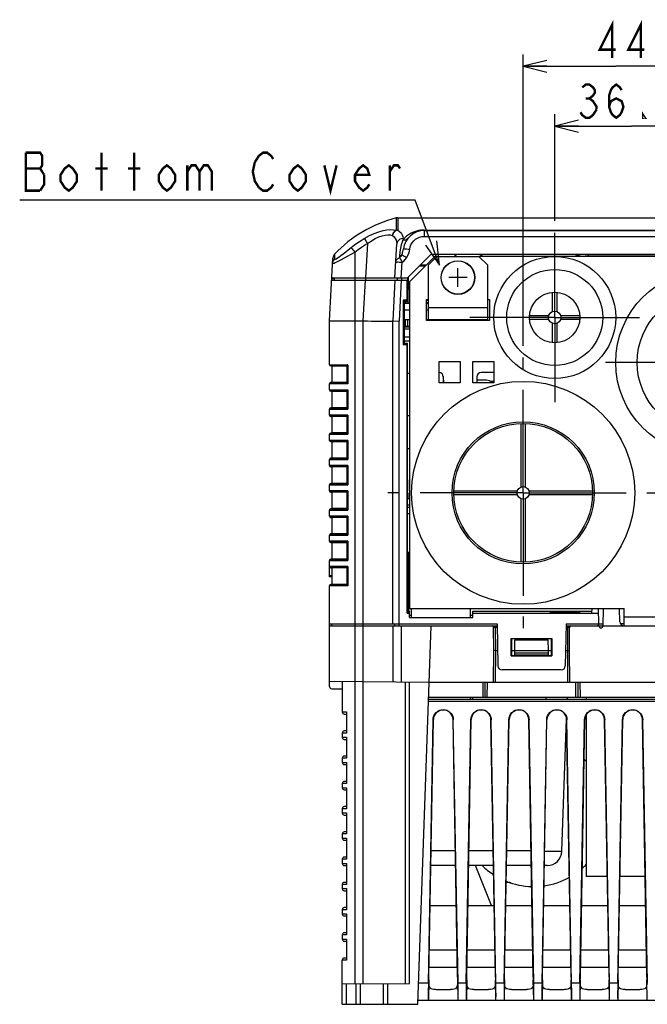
# Model space of a CAD drawing. Extents: x 27 to 410, y 32 to 287.
# Tile 1 of 30: x 27 to 79, y 34 to 117. Entities that reach past the tile are written whole.
import ezdxf

# ---------------------------------------------------------------- set-up
doc = ezdxf.new("R2010")
doc.units = 0
doc.header["$LTSCALE"] = 23.1
doc.linetypes.add('CENTER', pattern=[0.6, 0.375, -0.075, 0.075, -0.075])
doc.layers.get('0').update_dxf_attribs({"linetype": 'CONTINUOUS'})
for name, color, linetype in [('ALL_CURVE', 7, 'CONTINUOUS'), ('ALL_DIM', 7, 'CONTINUOUS'), ('ALL_NOTE', 7, 'CONTINUOUS'), ('DEFAULT_1', 7, 'CENTER')]:
    doc.layers.add(name, color=color, linetype=linetype)
doc.dimstyles.get("Standard").update_dxf_attribs({"dimtxt": 2.5, "dimasz": 2.5, "dimexe": 1.25, "dimexo": 0.625, "dimtad": 1, "dimcen": 2.5, "dimazin": 3, "dimtfac": 1, "dimtmove": 0, "dimatfit": 3})

# ---------------------------------------------------------------- blocks, each defined once
blk = doc.blocks.new('_OPEN')
at = {"color": 0, "linetype": 'BYBLOCK'}
for p, q in [((0, 0), (-1, 0.25)), ((-1, -0.25), (0, 0)), ((-1, 0), (0, 0))]:
    blk.add_line(p, q, dxfattribs=at)
blk = doc.blocks.new('*D12')
at = {"layer": 'ALL_DIM', "color": 2, "linetype": 'CONTINUOUS'}
for p, q in [((71.576, 100.367), (71.576, 109.339)), ((84.497, 99.235), (84.497, 109.339)), ((71.576, 108.339), (78.037, 108.339)), ((84.497, 108.339), (78.037, 108.339))]:
    blk.add_line(p, q, dxfattribs=at)
at = {"layer": 'ALL_DIM', "color": 2, "linetype": 'CONTINUOUS', "xscale": 2, "yscale": 2, "zscale": 2, "rotation": 180}
blk.add_blockref('_OPEN', (71.576, 108.339), dxfattribs=at)
at = {"layer": 'ALL_DIM', "color": 2, "linetype": 'CONTINUOUS', "xscale": 2, "yscale": 2, "zscale": 2}
blk.add_blockref('_OPEN', (84.497, 108.339), dxfattribs=at)
blk = doc.blocks.new('*D14')
at = {"layer": 'ALL_DIM', "color": 2, "linetype": 'CONTINUOUS'}
for p, q in [((68.921, 89.854), (68.921, 114.375)), ((84.497, 99.235), (84.497, 114.375)), ((68.921, 113.375), (76.709, 113.375)), ((84.497, 113.375), (76.709, 113.375))]:
    blk.add_line(p, q, dxfattribs=at)
at = {"layer": 'ALL_DIM', "color": 2, "linetype": 'CONTINUOUS', "xscale": 2, "yscale": 2, "zscale": 2, "rotation": 180}
blk.add_blockref('_OPEN', (68.921, 113.375), dxfattribs=at)
at = {"layer": 'ALL_DIM', "color": 2, "linetype": 'CONTINUOUS', "xscale": 2, "yscale": 2, "zscale": 2}
blk.add_blockref('_OPEN', (84.497, 113.375), dxfattribs=at)

msp = doc.modelspace()

# ---------------------------------------------------------------- linework, layer by layer
at = {"color": 7, "linetype": 'CONTINUOUS'}
for p, q in [((58.236, 100.608), (58.236, 99.58)), ((58.367, 100.624), (58.367, 99.595)), ((58.367, 100.624), (110.627, 100.624)), ((60.602, 99.593), (60.602, 99.059)), ((60.602, 99.593), (82.639, 99.593)), ((60.602, 99.562), (108.392, 99.562)), ((58.816, 98.873), (58.811, 98.761)), ((60.602, 99.059), (108.392, 99.059)), ((55.814, 98.466), (55.662, 95.562)), ((58.136, 95.562), (58.286, 98.423)), ((52.637, 91.951), (52.913, 97.221)), ((53.057, 97.557), (53.036, 97.165)), ((54.761, 97.734), (54.761, 36.149)), ((58.522, 97.393), (58.519, 97.263)), ((61.137, 97.513), (59.186, 95.562)), ((61.664, 97.367), (60.956, 96.659)), ((107.782, 97.544), (61.212, 97.544)), ((61.664, 97.367), (65.204, 97.367)), ((63.328, 97.544), (63.151, 97.367)), ((65.912, 96.659), (65.204, 97.367)), ((65.487, 97.367), (65.31, 97.544)), ((74.408, 97.367), (74.408, 97.544)), ((83.011, 97.5), (74.408, 97.5)), ((58.667, 95.562), (58.736, 96.894)), ((60.67, 96.55), (60.175, 96.55)), ((60.756, 96.636), (60.26, 96.636)), ((60.956, 92.057), (60.956, 96.659)), ((65.912, 96.659), (65.912, 92.057)), ((52.817, 95.385), (59.186, 95.385)), ((53.014, 95.491), (52.823, 95.491)), ((52.826, 95.562), (59.186, 95.562)), ((53.014, 95.491), (53.008, 95.385)), ((53.018, 95.562), (53.018, 95.385)), ((55.472, 91.951), (55.652, 95.385)), ((55.673, 95.385), (55.673, 95.562)), ((58.127, 95.385), (57.947, 91.951)), ((58.328, 95.562), (58.328, 95.385)), ((58.659, 95.385), (58.478, 91.937)), ((58.682, 95.562), (58.682, 95.385)), ((59.175, 93.686), (59.175, 95.385)), ((59.182, 95.385), (59.182, 94.854)), ((59.186, 95.562), (59.186, 94.925)), ((59.258, 95.634), (59.22, 93.456)), ((59.186, 94.925), (59.182, 94.925)), ((59.194, 94.854), (59.182, 94.854)), ((59.195, 93.587), (59.194, 94.854)), ((58.821, 93.686), (58.821, 89.969)), ((58.821, 93.686), (58.92, 93.587)), ((59.175, 93.686), (58.821, 93.686)), ((59.175, 93.686), (59.195, 93.587)), ((60.956, 93.65), (60.779, 93.65)), ((71.399, 92.735), (71.399, 94.351)), ((71.753, 94.351), (71.753, 92.735)), ((58.92, 93.587), (58.924, 90.072)), ((59.195, 93.587), (58.92, 93.587)), ((58.92, 93.456), (59.363, 93.456)), ((59.043, 93.456), (59.046, 93.587)), ((60.779, 93.491), (60.956, 93.518)), ((60.779, 93.456), (60.956, 93.456)), ((65.912, 93.049), (60.956, 93.049)), ((58.922, 92.057), (59.363, 92.057)), ((59.009, 91.491), (59.019, 92.057)), ((59.196, 92.057), (59.186, 91.491)), ((60.779, 92.057), (65.912, 92.057)), ((60.938, 92.057), (60.938, 91.987)), ((64.868, 92.057), (64.868, 91.987)), ((69.459, 92.411), (71.075, 92.411)), ((71.075, 92.057), (69.459, 92.057)), ((72.077, 92.411), (73.693, 92.411)), ((73.693, 92.057), (72.077, 92.057)), ((52.637, 88.261), (52.637, 91.951)), ((52.637, 91.951), (55.469, 91.951)), ((55.469, 36.156), (55.469, 91.951)), ((57.947, 66.463), (57.947, 91.951)), ((57.947, 91.951), (58.478, 91.937)), ((58.478, 66.286), (58.478, 91.937)), ((58.922, 91.491), (59.363, 91.491)), ((59.363, 91.42), (58.922, 91.42)), ((59.363, 91.246), (58.923, 91.246)), ((71.399, 90.118), (71.399, 91.734)), ((71.753, 91.734), (71.753, 90.118)), ((58.923, 90.606), (59.363, 90.606)), ((58.821, 89.969), (58.924, 90.072)), ((58.821, 89.969), (59.175, 89.969)), ((58.924, 90.271), (59.363, 90.271)), ((58.924, 90.072), (59.195, 90.072)), ((59.175, 89.969), (59.195, 90.072)), ((59.175, 67.348), (59.175, 89.969)), ((59.196, 87.536), (59.195, 90.072)), ((52.637, 88.261), (54.159, 88.261)), ((52.734, 88.155), (52.814, 88.148)), ((52.734, 88.155), (54.086, 88.155)), ((52.814, 88.148), (52.814, 86.763)), ((54.083, 88.148), (52.814, 88.148)), ((54.083, 88.16), (54.083, 86.751)), ((54.159, 88.261), (54.159, 86.65)), ((59.196, 87.536), (59.186, 87.526)), ((59.186, 83.986), (59.186, 87.526)), ((59.363, 87.526), (59.186, 87.526)), ((59.196, 87.536), (59.363, 87.536)), ((62.195, 87.296), (62.195, 86.747)), ((62.204, 87.091), (62.195, 87.091)), ((62.201, 87.249), (62.21, 86.747)), ((65.021, 87.249), (65.012, 86.747)), ((66.443, 87.597), (65.375, 87.597)), ((52.637, 86.137), (52.637, 86.65)), ((54.159, 86.65), (52.637, 86.65)), ((52.814, 86.763), (52.734, 86.756)), ((54.086, 86.756), (52.734, 86.756)), ((54.083, 86.763), (52.814, 86.763)), ((65.381, 86.96), (65.381, 86.957)), ((65.838, 86.96), (65.381, 86.96)), ((66.443, 86.854), (66.212, 86.854)), ((52.637, 86.137), (54.159, 86.137)), ((52.734, 86.031), (52.814, 86.024)), ((52.734, 86.031), (54.086, 86.031)), ((52.814, 86.024), (52.814, 84.639)), ((54.083, 86.024), (52.814, 86.024)), ((54.083, 86.036), (54.083, 84.627)), ((54.159, 86.137), (54.159, 84.526)), ((52.814, 84.639), (52.734, 84.632)), ((52.734, 84.632), (54.086, 84.632)), ((54.083, 84.639), (52.814, 84.639)), ((52.637, 84.013), (52.637, 84.526)), ((52.637, 84.526), (54.159, 84.526)), ((54.159, 84.013), (52.637, 84.013)), ((52.734, 83.907), (52.814, 83.9)), ((54.086, 83.907), (52.734, 83.907)), ((52.814, 83.9), (52.814, 82.515)), ((54.083, 83.9), (52.814, 83.9)), ((54.083, 83.912), (54.083, 82.503)), ((54.159, 84.013), (54.159, 82.402)), ((59.197, 83.975), (59.186, 83.986)), ((59.186, 83.986), (59.363, 83.986)), ((59.2, 67.348), (59.197, 83.975)), ((59.197, 83.975), (59.363, 83.975)), ((68.744, 77.973), (68.744, 83.311)), ((69.098, 83.311), (69.098, 77.973)), ((52.637, 81.889), (52.637, 82.402)), ((52.637, 82.402), (54.159, 82.402)), ((52.814, 82.515), (52.734, 82.508)), ((52.734, 82.508), (54.086, 82.508)), ((54.083, 82.515), (52.814, 82.515)), ((54.159, 81.889), (52.637, 81.889)), ((52.734, 81.783), (52.814, 81.776)), ((54.086, 81.783), (52.734, 81.783)), ((52.814, 81.776), (52.814, 80.391)), ((54.083, 81.776), (52.814, 81.776)), ((54.083, 81.788), (54.083, 80.379)), ((54.159, 81.889), (54.159, 80.278)), ((52.814, 80.391), (52.734, 80.384)), ((54.083, 80.391), (52.814, 80.391)), ((59.363, 81.19), (59.197, 81.19)), ((52.637, 79.765), (52.637, 80.278)), ((52.637, 80.278), (54.159, 80.278)), ((54.159, 79.765), (52.637, 79.765)), ((52.734, 80.384), (54.086, 80.384)), ((52.734, 79.659), (52.814, 79.652)), ((54.086, 79.659), (52.734, 79.659)), ((52.814, 79.652), (52.814, 78.267)), ((54.083, 79.652), (52.814, 79.652)), ((54.083, 79.664), (54.083, 78.255)), ((54.159, 79.765), (54.159, 78.154)), ((52.637, 77.641), (52.637, 78.154)), ((52.637, 78.154), (54.159, 78.154)), ((52.814, 78.267), (52.734, 78.26)), ((52.734, 78.26), (54.086, 78.26)), ((54.083, 78.267), (52.814, 78.267)), ((59.321, 78.535), (59.363, 78.566)), ((59.321, 78.535), (59.321, 77.65)), ((54.159, 77.641), (52.637, 77.641)), ((52.734, 77.535), (52.814, 77.528)), ((54.086, 77.535), (52.734, 77.535)), ((52.814, 77.528), (52.814, 76.143)), ((54.083, 77.528), (52.814, 77.528)), ((54.083, 77.54), (54.083, 76.131)), ((54.159, 77.641), (54.159, 76.03)), ((59.363, 77.618), (59.321, 77.65)), ((59.328, 77.473), (59.328, 77.012)), ((59.334, 77.012), (59.334, 77.473)), ((63.083, 77.65), (68.42, 77.65)), ((68.42, 77.296), (63.083, 77.296)), ((69.422, 77.65), (74.759, 77.65)), ((74.759, 77.296), (69.422, 77.296)), ((59.198, 77.012), (59.363, 77.012)), ((59.363, 76.446), (59.198, 76.446)), ((68.744, 71.634), (68.744, 76.972)), ((69.098, 76.972), (69.098, 71.634)), ((52.637, 75.517), (52.637, 76.03)), ((52.637, 76.03), (54.159, 76.03)), ((54.159, 75.517), (52.637, 75.517)), ((52.814, 76.143), (52.734, 76.136)), ((52.734, 76.136), (54.086, 76.136)), ((54.083, 76.143), (52.814, 76.143)), ((54.083, 75.416), (54.083, 74.007)), ((54.159, 75.517), (54.159, 73.906)), ((59.363, 76.234), (59.198, 76.234)), ((59.363, 75.703), (59.199, 75.703)), ((52.734, 75.411), (52.814, 75.404)), ((54.086, 75.411), (52.734, 75.411)), ((52.814, 75.404), (52.814, 74.019)), ((54.083, 75.404), (52.814, 75.404)), ((52.637, 73.393), (52.637, 73.906)), ((52.637, 73.906), (54.159, 73.906)), ((52.814, 74.019), (52.734, 74.012)), ((52.734, 74.012), (54.086, 74.012)), ((54.083, 74.019), (52.814, 74.019)), ((54.159, 73.393), (52.637, 73.393)), ((52.734, 73.287), (52.814, 73.28)), ((54.086, 73.287), (52.734, 73.287)), ((52.814, 73.28), (52.814, 71.895)), ((54.083, 73.28), (52.814, 73.28)), ((54.083, 73.292), (54.083, 71.883)), ((54.159, 73.393), (54.159, 71.782)), ((59.363, 72.446), (59.199, 72.446)), ((59.289, 71.75), (59.289, 72.446)), ((52.637, 70.419), (52.637, 71.782)), ((52.637, 71.782), (54.159, 71.782)), ((52.814, 71.895), (52.734, 71.888)), ((52.734, 71.888), (54.086, 71.888)), ((54.083, 71.895), (52.814, 71.895)), ((59.289, 71.75), (59.199, 71.75)), ((59.297, 67.522), (59.289, 71.75)), ((59.363, 71.75), (59.289, 71.75)), ((54.159, 71.269), (52.637, 71.269)), ((52.637, 70.525), (52.814, 70.528)), ((52.734, 71.163), (52.814, 71.156)), ((54.086, 71.163), (52.734, 71.163)), ((52.814, 71.156), (52.814, 69.771)), ((54.083, 71.156), (52.814, 71.156)), ((54.083, 71.168), (54.083, 69.759)), ((54.159, 71.269), (54.159, 69.658)), ((52.637, 70.419), (52.814, 70.422)), ((52.637, 61.161), (52.637, 69.658)), ((54.159, 69.658), (52.637, 69.658)), ((52.814, 69.771), (52.734, 69.764)), ((54.086, 69.764), (52.734, 69.764)), ((54.083, 69.771), (52.814, 69.771)), ((59.175, 67.348), (59.357, 67.348)), ((59.2, 67.522), (59.354, 67.522)), ((59.297, 67.353), (59.297, 67.522)), ((59.363, 66.994), (59.354, 67.522)), ((59.36, 67.168), (59.54, 67.168)), ((64.496, 67.168), (64.676, 67.168)), ((64.673, 66.994), (64.682, 67.522)), ((64.679, 67.348), (75.278, 67.348)), ((64.682, 67.522), (74.713, 67.522)), ((71.222, 67.348), (71.231, 67.454)), ((71.231, 67.454), (73.691, 67.454)), ((73.7, 67.348), (73.691, 67.454)), ((74.71, 67.348), (74.716, 67.738)), ((75.293, 66.463), (75.271, 67.738)), ((75.647, 66.286), (75.685, 67.738)), ((77.054, 66.631), (77.025, 67.738)), ((52.637, 66.463), (66.729, 66.463)), ((52.817, 66.286), (52.814, 66.463)), ((58.127, 66.286), (58.124, 66.463)), ((59.363, 66.994), (64.673, 66.994)), ((66.729, 66.463), (66.791, 62.917)), ((72.529, 66.463), (72.467, 62.917)), ((72.529, 66.463), (75.652, 66.463)), ((77.417, 66.463), (77.103, 66.463)), ((52.637, 66.286), (66.732, 66.286)), ((57.947, 66.286), (57.947, 61.569)), ((58.649, 66.286), (58.649, 61.563)), ((60.071, 34.426), (61.184, 66.286)), ((66.443, 64.198), (66.426, 66.181)), ((66.603, 66.286), (66.603, 66.181)), ((66.62, 64.198), (66.603, 66.181)), ((66.603, 66.181), (66.734, 66.181)), ((72.524, 66.181), (72.655, 66.181)), ((72.526, 66.286), (96.468, 66.286)), ((72.655, 66.181), (72.638, 64.198)), ((72.655, 66.286), (72.655, 66.181)), ((72.815, 64.198), (72.832, 66.181)), ((67.914, 63.762), (67.914, 65.222)), ((67.95, 65.186), (67.914, 65.222)), ((67.914, 65.222), (71.344, 65.222)), ((67.95, 65.186), (67.949, 63.773)), ((71.308, 65.186), (67.95, 65.186)), ((68.213, 64.198), (68.221, 65.095)), ((68.221, 65.095), (71.037, 65.095)), ((71.045, 64.198), (71.037, 65.095)), ((71.344, 65.222), (71.308, 65.186)), ((71.309, 63.773), (71.308, 65.186)), ((71.344, 65.222), (71.344, 63.762)), ((66.42, 61.543), (66.443, 64.198)), ((66.597, 61.543), (66.62, 64.198)), ((66.62, 64.198), (66.769, 64.198)), ((67.949, 64.198), (71.309, 64.198)), ((68.216, 63.844), (68.213, 64.198)), ((68.215, 64.019), (71.043, 64.019)), ((68.216, 63.844), (71.042, 63.844)), ((71.042, 63.844), (71.045, 64.198)), ((72.489, 64.198), (72.638, 64.198)), ((72.638, 64.198), (72.661, 61.543)), ((72.838, 61.543), (72.815, 64.198)), ((67.949, 63.773), (67.914, 63.762)), ((67.914, 63.762), (71.344, 63.762)), ((67.949, 63.773), (71.309, 63.773)), ((71.344, 63.762), (71.309, 63.773)), ((72.113, 62.569), (67.145, 62.569)), ((52.637, 61.616), (61.018, 61.543)), ((53.699, 61.606), (53.699, 59.029)), ((59.009, 36.186), (59.009, 61.56)), ((59.36, 36.189), (59.36, 61.557)), ((61.018, 61.543), (107.976, 61.543)), ((65.547, 60.268), (65.558, 61.543)), ((65.724, 60.268), (65.735, 61.543)), ((65.901, 60.268), (65.912, 61.543)), ((73.357, 60.268), (73.346, 61.543)), ((73.523, 61.543), (73.534, 60.268)), ((73.7, 61.543), (73.711, 60.268)), ((52.812, 60.984), (53.699, 60.976)), ((108.033, 59.916), (60.961, 59.916)), ((108.027, 60.091), (60.967, 60.091)), ((60.973, 60.268), (108.021, 60.268)), ((64.496, 60.091), (64.493, 60.268)), ((64.673, 60.091), (64.67, 60.268)), ((70.861, 60.091), (70.868, 60.268)), ((72.632, 60.091), (72.638, 60.268)), ((74.231, 60.268), (74.231, 60.091)), ((53.699, 59.029), (54.053, 59.029)), ((53.876, 58.852), (54.053, 58.852)), ((54.053, 59.029), (54.053, 57.259)), ((60.951, 36.209), (61.344, 58.382)), ((60.99, 36.718), (61.368, 58.394)), ((61.344, 58.382), (61.368, 58.394)), ((63.4, 36.718), (63.022, 58.394)), ((63.046, 58.382), (63.022, 58.394)), ((63.439, 36.209), (63.046, 58.382)), ((64.137, 36.209), (64.53, 58.382)), ((64.176, 36.718), (64.554, 58.394)), ((64.53, 58.382), (64.554, 58.394)), ((66.586, 36.718), (66.208, 58.394)), ((66.232, 58.382), (66.208, 58.394)), ((66.625, 36.209), (66.232, 58.382)), ((67.323, 36.209), (67.716, 58.382)), ((67.362, 36.718), (67.74, 58.394)), ((67.716, 58.382), (67.74, 58.394)), ((69.772, 36.718), (69.394, 58.394)), ((69.418, 58.382), (69.394, 58.394)), ((69.811, 36.209), (69.418, 58.382)), ((70.509, 36.209), (70.902, 58.382)), ((70.548, 36.718), (70.926, 58.394)), ((70.902, 58.382), (70.926, 58.394)), ((72.185, 47.304), (72.574, 58.443)), ((72.958, 36.718), (72.58, 58.394)), ((72.604, 58.382), (72.58, 58.394)), ((72.997, 36.209), (72.604, 58.382)), ((73.695, 36.209), (74.088, 58.382)), ((73.734, 36.718), (74.112, 58.394)), ((74.088, 58.382), (74.112, 58.394)), ((74.231, 58.8), (74.231, 45.188)), ((76.144, 36.718), (75.766, 58.394)), ((75.79, 58.382), (75.766, 58.394)), ((76.183, 36.209), (75.79, 58.382)), ((76.881, 36.209), (77.274, 58.382)), ((76.92, 36.718), (77.298, 58.394)), ((77.274, 58.382), (77.298, 58.394)), ((79.33, 36.718), (78.952, 58.394)), ((78.976, 58.382), (78.952, 58.394)), ((79.369, 36.209), (78.976, 58.382)), ((53.699, 57.259), (53.699, 56.905)), ((54.053, 57.259), (53.699, 57.259)), ((54.053, 57.436), (53.876, 57.436)), ((53.699, 56.905), (54.053, 56.905)), ((53.876, 56.728), (54.053, 56.728)), ((54.053, 56.905), (54.053, 55.135)), ((53.699, 55.135), (53.699, 54.781)), ((54.053, 55.135), (53.699, 55.135)), ((53.699, 54.781), (54.053, 54.781)), ((54.053, 55.312), (53.876, 55.312)), ((54.053, 54.781), (54.053, 53.011)), ((53.876, 54.604), (54.053, 54.604)), ((54.053, 53.188), (53.876, 53.188)), ((53.699, 53.011), (53.699, 52.657)), ((54.053, 53.011), (53.699, 53.011)), ((53.699, 52.657), (54.053, 52.657)), ((53.876, 52.48), (54.053, 52.48)), ((54.053, 52.657), (54.053, 50.887)), ((53.699, 50.887), (53.699, 50.533)), ((54.053, 50.887), (53.699, 50.887)), ((54.053, 51.064), (53.876, 51.064)), ((53.699, 50.533), (54.053, 50.533)), ((53.876, 50.356), (54.053, 50.356)), ((54.053, 50.533), (54.053, 48.763)), ((54.053, 48.94), (53.876, 48.94)), ((53.699, 48.763), (53.699, 48.409)), ((54.053, 48.763), (53.699, 48.763)), ((53.699, 48.409), (54.053, 48.409)), ((53.876, 48.232), (54.053, 48.232)), ((54.053, 48.409), (54.053, 46.639)), ((63.215, 47.336), (61.175, 47.336)), ((66.401, 47.336), (64.361, 47.336)), ((69.587, 47.336), (67.547, 47.336)), ((53.699, 46.639), (53.699, 46.285)), ((54.053, 46.639), (53.699, 46.639)), ((54.053, 46.816), (53.876, 46.816)), ((53.699, 46.285), (54.053, 46.285)), ((53.876, 46.108), (54.053, 46.108)), ((54.053, 46.285), (54.053, 44.515)), ((63.236, 46.108), (61.154, 46.108)), ((66.422, 46.108), (64.34, 46.108)), ((66.252, 42.745), (64.905, 46.108)), ((69.608, 46.108), (67.526, 46.108)), ((70.947, 46.108), (70.712, 46.108)), ((75.996, 45.188), (74.231, 45.188)), ((79.182, 45.188), (77.068, 45.188)), ((53.699, 44.515), (53.699, 44.161)), ((54.053, 44.515), (53.699, 44.515)), ((53.699, 44.161), (54.053, 44.161)), ((54.053, 44.692), (53.876, 44.692)), ((53.876, 43.984), (54.053, 43.984)), ((54.053, 44.161), (54.053, 42.391)), ((53.699, 42.391), (53.699, 42.037)), ((54.053, 42.391), (53.699, 42.391)), ((54.053, 42.568), (53.876, 42.568)), ((61.095, 42.745), (63.295, 42.745)), ((64.281, 42.745), (66.481, 42.745)), ((67.467, 42.745), (69.667, 42.745)), ((70.653, 42.745), (72.853, 42.745)), ((73.839, 42.745), (76.039, 42.745)), ((77.025, 42.745), (79.225, 42.745)), ((53.699, 42.037), (54.053, 42.037)), ((53.876, 41.86), (54.053, 41.86)), ((54.053, 42.037), (54.053, 40.267)), ((53.699, 40.267), (53.699, 39.913)), ((54.053, 40.267), (53.699, 40.267)), ((53.699, 39.913), (54.053, 39.913)), ((54.053, 40.444), (53.876, 40.444)), ((54.053, 39.913), (54.053, 38.143)), ((53.876, 39.736), (54.053, 39.736)), ((61.03, 39.019), (63.36, 39.019)), ((64.216, 39.019), (66.546, 39.019)), ((67.402, 39.019), (69.732, 39.019)), ((70.588, 39.019), (72.918, 39.019)), ((73.774, 39.019), (76.104, 39.019)), ((76.96, 39.019), (79.29, 39.019)), ((53.699, 34.426), (53.699, 38.143)), ((54.053, 38.143), (53.699, 38.143)), ((54.053, 38.32), (53.876, 38.32)), ((63.386, 37.528), (61.004, 37.528)), ((66.572, 37.528), (64.19, 37.528)), ((69.758, 37.528), (67.376, 37.528)), ((72.944, 37.528), (70.562, 37.528)), ((76.13, 37.528), (73.748, 37.528)), ((79.316, 37.528), (76.934, 37.528)), ((60.986, 36.475), (60.956, 34.78)), ((63.404, 36.475), (63.434, 34.78)), ((64.172, 36.475), (64.142, 34.78)), ((66.62, 34.78), (66.59, 36.475)), ((67.358, 36.475), (67.328, 34.78)), ((69.806, 34.78), (69.776, 36.475)), ((70.544, 36.475), (70.514, 34.78)), ((72.992, 34.78), (72.962, 36.475)), ((73.73, 36.475), (73.7, 34.78)), ((76.178, 34.78), (76.148, 36.475)), ((76.916, 36.475), (76.886, 34.78)), ((79.364, 34.78), (79.334, 36.475)), ((53.699, 36.14), (59.36, 36.189)), ((54.053, 34.426), (54.053, 36.143)), ((54.85, 36.15), (54.85, 34.426)), ((55.204, 36.153), (55.204, 34.426)), ((57.151, 36.17), (57.151, 34.426)), ((57.501, 36.173), (57.501, 34.426)), ((60.951, 36.209), (60.133, 36.209)), ((61.572, 35.665), (62.818, 35.665)), ((64.137, 36.209), (63.439, 36.209)), ((64.758, 35.665), (66.004, 35.665)), ((67.323, 36.209), (66.625, 36.209)), ((67.944, 35.665), (69.19, 35.665)), ((70.509, 36.209), (69.811, 36.209)), ((71.13, 35.665), (72.376, 35.665)), ((73.695, 36.209), (72.997, 36.209)), ((74.316, 35.665), (75.562, 35.665)), ((76.881, 36.209), (76.183, 36.209)), ((77.502, 35.665), (78.748, 35.665)), ((53.699, 34.426), (60.071, 34.426)), ((60.083, 34.78), (108.911, 34.78))]:
    msp.add_line(p, q, dxfattribs=at)
at = {"color": 3, "linetype": 'CONTINUOUS'}
for p, q in [((61.487, 97.367), (59.363, 95.243)), ((61.664, 97.367), (61.487, 97.367)), ((81.134, 97.367), (65.204, 97.367)), ((59.363, 95.243), (59.363, 67.738)), ((60.779, 91.987), (60.779, 93.757)), ((60.779, 93.757), (60.956, 93.757)), ((65.912, 93.757), (66.089, 93.757)), ((66.089, 93.757), (66.089, 91.987)), ((58.92, 93.438), (59.363, 93.438)), ((58.921, 92.872), (59.363, 92.872)), ((60.779, 93.438), (60.956, 93.438)), ((60.779, 92.872), (60.956, 92.872)), ((66.089, 91.987), (60.779, 91.987)), ((61.841, 86.747), (61.841, 88.517)), ((61.841, 88.517), (63.611, 88.517)), ((63.611, 88.517), (63.611, 86.747)), ((64.673, 86.747), (64.673, 88.517)), ((64.673, 88.517), (66.443, 88.517)), ((66.443, 88.517), (66.443, 86.747)), ((63.611, 86.747), (61.841, 86.747)), ((66.443, 86.747), (64.673, 86.747)), ((59.363, 67.738), (77.417, 67.738)), ((59.54, 66.994), (59.54, 67.738)), ((64.496, 66.994), (64.496, 67.738)), ((77.417, 66.286), (77.417, 67.738)), ((77.417, 67.03), (83.435, 67.03))]:
    msp.add_line(p, q, dxfattribs=at)
at = {"color": 7, "linetype": 'CONTINUOUS'}
for points in [[(55.55, 98.881), (55.986, 99.122), (56.398, 99.31), (56.781, 99.45), (57.134, 99.547), (57.455, 99.606), (57.747, 99.631), (58.008, 99.622), (58.236, 99.58)], [(58.367, 99.595), (58.247, 99.555), (58.136, 99.482), (58.041, 99.383), (57.968, 99.264), (57.923, 99.134)], [(58.236, 99.58), (58.207, 99.565), (58.178, 99.548), (58.149, 99.527), (58.119, 99.503), (58.088, 99.474), (58.057, 99.439), (58.025, 99.396), (57.994, 99.346), (57.965, 99.286), (57.94, 99.215), (57.923, 99.134)], [(58.367, 99.595), (58.323, 99.593), (58.279, 99.588), (58.236, 99.58)], [(58.367, 99.595), (58.531, 99.481), (58.661, 99.35), (58.753, 99.203), (58.805, 99.043), (58.816, 98.873)], [(60.602, 99.593), (60.452, 99.588), (60.292, 99.573), (60.123, 99.544), (59.953, 99.502), (59.782, 99.447), (59.614, 99.377), (59.446, 99.291), (59.281, 99.188), (59.12, 99.068), (58.964, 98.928), (58.811, 98.761)], [(54.443, 98.113), (54.741, 98.341), (55.026, 98.544), (55.297, 98.723), (55.55, 98.881)], [(55.55, 98.881), (55.579, 98.841), (55.622, 98.774), (55.679, 98.685), (55.744, 98.58), (55.814, 98.466)], [(55.814, 98.466), (56.158, 98.698), (56.482, 98.88), (56.783, 99.014), (57.06, 99.108), (57.312, 99.164), (57.541, 99.187), (57.745, 99.176), (57.923, 99.134)], [(57.923, 99.134), (58.057, 99.021), (58.163, 98.893), (58.238, 98.748), (58.279, 98.59), (58.286, 98.423)], [(58.816, 98.873), (58.683, 98.859), (58.558, 98.815), (58.45, 98.745), (58.365, 98.651), (58.309, 98.542), (58.286, 98.423)], [(58.811, 98.761), (58.733, 98.567), (58.658, 98.336), (58.594, 98.064), (58.546, 97.749), (58.522, 97.393)], [(58.811, 98.761), (58.931, 98.756), (59.045, 98.779), (59.144, 98.829), (59.224, 98.903)], [(59.373, 97.974), (59.413, 98.169), (59.484, 98.355), (59.584, 98.527), (59.711, 98.68), (59.86, 98.812), (60.028, 98.918), (60.211, 98.996), (60.404, 99.043), (60.602, 99.059)], [(53.036, 97.165), (53.045, 97.135), (53.074, 97.128), (53.125, 97.142), (53.2, 97.179), (53.301, 97.242), (53.432, 97.333), (53.593, 97.451), (53.78, 97.594), (53.989, 97.756), (54.212, 97.931), (54.443, 98.113)], [(54.443, 98.113), (54.477, 98.078), (54.529, 98.017), (54.597, 97.936), (54.676, 97.839), (54.761, 97.734)], [(54.761, 97.734), (55.045, 97.951), (55.316, 98.145), (55.573, 98.315), (55.814, 98.466)], [(58.709, 97.511), (58.765, 97.649), (58.803, 97.78), (58.829, 97.901), (58.846, 98.013)], [(58.846, 98.013), (58.865, 98.017), (58.918, 98.017), (59.001, 98.013), (59.11, 98.003), (59.237, 97.99), (59.373, 97.974)], [(59.117, 97.257), (59.227, 97.456), (59.3, 97.644), (59.346, 97.816), (59.373, 97.974)], [(52.893, 96.839), (52.905, 96.81), (52.945, 96.802), (53.012, 96.814), (53.11, 96.849), (53.244, 96.908), (53.417, 96.993), (53.629, 97.105), (53.877, 97.24), (54.154, 97.394), (54.452, 97.561), (54.761, 97.734)], [(53.036, 97.165), (52.962, 97.068), (52.914, 96.957), (52.893, 96.839)], [(58.206, 96.894), (58.219, 96.972), (58.25, 97.047), (58.297, 97.116), (58.359, 97.176), (58.434, 97.226), (58.519, 97.263)], [(58.519, 97.263), (58.586, 97.326), (58.65, 97.408), (58.709, 97.511)], [(58.519, 97.263), (58.561, 97.195), (58.613, 97.107), (58.673, 97.004), (58.736, 96.894)], [(58.522, 97.393), (58.623, 97.443), (58.709, 97.511)], [(58.709, 97.511), (58.76, 97.483), (58.83, 97.441), (58.917, 97.387), (59.014, 97.325), (59.117, 97.257)], [(58.736, 96.894), (58.871, 96.986), (58.999, 97.106), (59.117, 97.257)], [(73.912, 97.367), (73.847, 97.375), (73.629, 97.416), (73.398, 97.475), (73.192, 97.544)], [(74.408, 97.5), (74.134, 97.511), (73.87, 97.544)], [(58.206, 96.894), (58.22, 96.899), (58.259, 96.903), (58.322, 96.905), (58.406, 96.905), (58.507, 96.903), (58.619, 96.899), (58.736, 96.894)], [(55.472, 91.951), (55.822, 91.943), (56.167, 91.936), (56.498, 91.93), (56.809, 91.926), (57.092, 91.925), (57.342, 91.925), (57.554, 91.926), (57.724, 91.93), (57.847, 91.936), (57.922, 91.943), (57.947, 91.951)], [(54.159, 88.261), (54.141, 88.242), (54.124, 88.223), (54.109, 88.204), (54.096, 88.187), (54.087, 88.172), (54.083, 88.161), (54.083, 88.16)], [(54.159, 86.65), (54.141, 86.669), (54.124, 86.688), (54.109, 86.707), (54.096, 86.724), (54.087, 86.738), (54.083, 86.75), (54.083, 86.751)], [(65.381, 86.957), (65.146, 86.96), (65.016, 86.96)], [(66.361, 86.747), (66.323, 86.792), (66.102, 86.915), (65.838, 86.96)], [(54.159, 86.137), (54.141, 86.118), (54.124, 86.099), (54.109, 86.08), (54.096, 86.063), (54.087, 86.048), (54.083, 86.037), (54.083, 86.036)], [(54.159, 84.526), (54.141, 84.545), (54.124, 84.564), (54.109, 84.583), (54.096, 84.6), (54.087, 84.614), (54.083, 84.626), (54.083, 84.627)], [(54.159, 84.013), (54.141, 83.994), (54.124, 83.975), (54.109, 83.956), (54.096, 83.939), (54.087, 83.924), (54.083, 83.913), (54.083, 83.912)], [(54.159, 82.402), (54.141, 82.421), (54.124, 82.44), (54.109, 82.459), (54.096, 82.476), (54.087, 82.49), (54.083, 82.502), (54.083, 82.503)], [(54.159, 81.889), (54.141, 81.87), (54.124, 81.851), (54.109, 81.832), (54.096, 81.815), (54.087, 81.8), (54.083, 81.789), (54.083, 81.788)], [(54.159, 80.278), (54.141, 80.297), (54.124, 80.316), (54.109, 80.335), (54.096, 80.352), (54.087, 80.366), (54.083, 80.378), (54.083, 80.379)], [(54.159, 79.765), (54.141, 79.746), (54.124, 79.727), (54.109, 79.708), (54.096, 79.691), (54.087, 79.676), (54.083, 79.665), (54.083, 79.664)], [(54.159, 78.154), (54.141, 78.173), (54.124, 78.192), (54.109, 78.211), (54.096, 78.228), (54.087, 78.242), (54.083, 78.254), (54.083, 78.255)], [(54.159, 77.641), (54.141, 77.622), (54.124, 77.603), (54.109, 77.584), (54.096, 77.567), (54.087, 77.552), (54.083, 77.541), (54.083, 77.54)], [(54.159, 76.03), (54.141, 76.049), (54.124, 76.068), (54.109, 76.087), (54.096, 76.104), (54.087, 76.118), (54.083, 76.13), (54.083, 76.131)], [(54.159, 75.517), (54.141, 75.498), (54.124, 75.479), (54.109, 75.46), (54.096, 75.443), (54.087, 75.428), (54.083, 75.417), (54.083, 75.416)], [(54.159, 73.906), (54.141, 73.925), (54.124, 73.944), (54.109, 73.963), (54.096, 73.98), (54.087, 73.994), (54.083, 74.006), (54.083, 74.007)], [(54.159, 73.393), (54.141, 73.374), (54.124, 73.355), (54.109, 73.336), (54.096, 73.319), (54.087, 73.304), (54.083, 73.293), (54.083, 73.292)], [(54.159, 71.782), (54.141, 71.801), (54.124, 71.82), (54.109, 71.839), (54.096, 71.856), (54.087, 71.87), (54.083, 71.882), (54.083, 71.883)], [(54.159, 71.269), (54.141, 71.25), (54.124, 71.231), (54.109, 71.212), (54.096, 71.195), (54.087, 71.18), (54.083, 71.169), (54.083, 71.168)], [(54.159, 69.658), (54.141, 69.677), (54.124, 69.696), (54.109, 69.715), (54.096, 69.732), (54.087, 69.746), (54.083, 69.758), (54.083, 69.759)], [(66.426, 66.181), (66.43, 66.181), (66.443, 66.181), (66.464, 66.181), (66.492, 66.181), (66.526, 66.181), (66.563, 66.181), (66.603, 66.181)], [(72.655, 66.181), (72.695, 66.181), (72.732, 66.181), (72.766, 66.181), (72.794, 66.181), (72.815, 66.181), (72.828, 66.181), (72.832, 66.181)], [(66.62, 64.198), (66.565, 64.197), (66.516, 64.197), (66.477, 64.197), (66.452, 64.197), (66.443, 64.198)], [(72.638, 64.198), (72.693, 64.198), (72.742, 64.198), (72.781, 64.198), (72.806, 64.198), (72.815, 64.198)], [(61.344, 58.382), (61.363, 58.546), (61.414, 58.705), (61.494, 58.849), (61.599, 58.975), (61.729, 59.079), (61.877, 59.156), (62.038, 59.203), (62.207, 59.218), (62.372, 59.199), (62.52, 59.154), (62.651, 59.086), (62.764, 58.999), (62.86, 58.898), (62.937, 58.783), (62.995, 58.656), (63.032, 58.521), (63.046, 58.382)], [(63.022, 58.394), (63.004, 58.552), (62.955, 58.705), (62.878, 58.846), (62.776, 58.968), (62.65, 59.069), (62.508, 59.145), (62.356, 59.19), (62.196, 59.206), (62.035, 59.191), (61.883, 59.145), (61.741, 59.07), (61.615, 58.969), (61.513, 58.847), (61.436, 58.706), (61.386, 58.552), (61.368, 58.394)], [(64.53, 58.382), (64.549, 58.546), (64.6, 58.705), (64.68, 58.849), (64.785, 58.975), (64.915, 59.079), (65.063, 59.156), (65.224, 59.203), (65.393, 59.218), (65.558, 59.199), (65.706, 59.154), (65.837, 59.086), (65.95, 59), (66.046, 58.898), (66.123, 58.783), (66.181, 58.656), (66.218, 58.521), (66.232, 58.382)], [(66.208, 58.394), (66.19, 58.552), (66.141, 58.705), (66.064, 58.846), (65.962, 58.968), (65.836, 59.069), (65.694, 59.145), (65.542, 59.19), (65.382, 59.206), (65.221, 59.191), (65.069, 59.145), (64.927, 59.07), (64.801, 58.969), (64.699, 58.847), (64.622, 58.706), (64.572, 58.552), (64.554, 58.394)], [(67.716, 58.382), (67.735, 58.546), (67.786, 58.705), (67.866, 58.849), (67.971, 58.975), (68.101, 59.079), (68.249, 59.156), (68.41, 59.203), (68.579, 59.218), (68.744, 59.199), (68.892, 59.154), (69.023, 59.086), (69.136, 59), (69.232, 58.898), (69.309, 58.784), (69.367, 58.656), (69.404, 58.521), (69.418, 58.382)], [(69.394, 58.394), (69.376, 58.552), (69.327, 58.705), (69.25, 58.846), (69.148, 58.968), (69.022, 59.069), (68.88, 59.145), (68.728, 59.19), (68.568, 59.206), (68.407, 59.191), (68.255, 59.145), (68.113, 59.07), (67.987, 58.969), (67.885, 58.847), (67.808, 58.706), (67.758, 58.552), (67.74, 58.394)], [(70.902, 58.382), (70.921, 58.546), (70.972, 58.705), (71.052, 58.849), (71.157, 58.975), (71.287, 59.079), (71.435, 59.156), (71.596, 59.203), (71.765, 59.218), (71.93, 59.199), (72.077, 59.154), (72.209, 59.086), (72.322, 59), (72.418, 58.898), (72.495, 58.784), (72.553, 58.656), (72.59, 58.521), (72.604, 58.382)], [(72.58, 58.394), (72.562, 58.552), (72.513, 58.705), (72.436, 58.846), (72.334, 58.968), (72.208, 59.069), (72.066, 59.145), (71.914, 59.19), (71.754, 59.206), (71.593, 59.191), (71.441, 59.145), (71.299, 59.07), (71.173, 58.969), (71.071, 58.847), (70.994, 58.706), (70.944, 58.552), (70.926, 58.394)], [(74.088, 58.382), (74.107, 58.546), (74.158, 58.705), (74.238, 58.849), (74.343, 58.975), (74.473, 59.079), (74.621, 59.156), (74.782, 59.203), (74.951, 59.218), (75.115, 59.2), (75.263, 59.154), (75.394, 59.086), (75.508, 59), (75.604, 58.898), (75.681, 58.784), (75.739, 58.656), (75.776, 58.521), (75.79, 58.382)], [(75.766, 58.394), (75.748, 58.552), (75.699, 58.705), (75.622, 58.846), (75.52, 58.968), (75.394, 59.069), (75.252, 59.145), (75.1, 59.19), (74.94, 59.206), (74.779, 59.191), (74.627, 59.145), (74.485, 59.07), (74.359, 58.969), (74.257, 58.847), (74.18, 58.706), (74.13, 58.552), (74.112, 58.394)], [(77.274, 58.382), (77.293, 58.546), (77.344, 58.705), (77.424, 58.849), (77.529, 58.975), (77.659, 59.079), (77.807, 59.156), (77.968, 59.203), (78.137, 59.218), (78.301, 59.2), (78.449, 59.154), (78.58, 59.086), (78.694, 59), (78.79, 58.899), (78.867, 58.784), (78.925, 58.656), (78.962, 58.521), (78.976, 58.382)], [(78.952, 58.394), (78.934, 58.552), (78.885, 58.705), (78.808, 58.846), (78.706, 58.968), (78.58, 59.069), (78.438, 59.145), (78.286, 59.19), (78.126, 59.206), (77.965, 59.191), (77.813, 59.145), (77.671, 59.07), (77.545, 58.969), (77.443, 58.847), (77.366, 58.706), (77.316, 58.552), (77.298, 58.394)], [(70.733, 47.329), (70.914, 47.325), (71.151, 47.319), (71.372, 47.315), (71.575, 47.311), (71.753, 47.307), (71.904, 47.305), (72.025, 47.303), (72.114, 47.303), (72.167, 47.303), (72.185, 47.304)], [(60.986, 36.475), (60.988, 36.595), (60.99, 36.718)], [(61.572, 35.665), (61.41, 35.671), (61.276, 35.694), (61.172, 35.737), (61.097, 35.8), (61.045, 35.886), (61.01, 35.997), (60.992, 36.135), (60.986, 36.296), (60.986, 36.475)], [(63.404, 36.475), (63.405, 36.296), (63.398, 36.136), (63.38, 35.997), (63.345, 35.886), (63.293, 35.8), (63.218, 35.737), (63.114, 35.694), (62.981, 35.671), (62.818, 35.665)], [(63.4, 36.718), (63.402, 36.595), (63.404, 36.475)], [(64.172, 36.475), (64.174, 36.595), (64.176, 36.718)], [(64.758, 35.665), (64.596, 35.671), (64.462, 35.694), (64.358, 35.737), (64.283, 35.8), (64.231, 35.886), (64.196, 35.997), (64.178, 36.135), (64.172, 36.296), (64.172, 36.475)], [(66.59, 36.475), (66.591, 36.296), (66.584, 36.136), (66.566, 35.997), (66.531, 35.886), (66.479, 35.8), (66.404, 35.737), (66.3, 35.694), (66.167, 35.671), (66.004, 35.665)], [(66.586, 36.718), (66.588, 36.595), (66.59, 36.475)], [(67.358, 36.475), (67.36, 36.595), (67.362, 36.718)], [(67.944, 35.665), (67.782, 35.671), (67.65, 35.694), (67.548, 35.735), (67.473, 35.796), (67.419, 35.881), (67.383, 35.995), (67.364, 36.135), (67.358, 36.296), (67.358, 36.475)], [(69.776, 36.475), (69.777, 36.296), (69.77, 36.135), (69.751, 35.995), (69.715, 35.881), (69.661, 35.796), (69.586, 35.735), (69.484, 35.694), (69.352, 35.671), (69.19, 35.665)], [(69.772, 36.718), (69.774, 36.595), (69.776, 36.475)], [(70.544, 36.475), (70.546, 36.595), (70.548, 36.718)], [(71.13, 35.665), (70.968, 35.671), (70.836, 35.694), (70.734, 35.735), (70.659, 35.796), (70.605, 35.881), (70.569, 35.995), (70.55, 36.135), (70.544, 36.296), (70.544, 36.475)], [(72.962, 36.475), (72.963, 36.296), (72.956, 36.135), (72.937, 35.995), (72.901, 35.881), (72.847, 35.796), (72.772, 35.735), (72.67, 35.694), (72.538, 35.671), (72.376, 35.665)], [(72.958, 36.718), (72.96, 36.595), (72.962, 36.475)], [(73.73, 36.475), (73.732, 36.595), (73.734, 36.718)], [(74.316, 35.665), (74.154, 35.671), (74.022, 35.694), (73.92, 35.735), (73.845, 35.796), (73.791, 35.881), (73.755, 35.995), (73.736, 36.135), (73.73, 36.296), (73.73, 36.475)], [(76.148, 36.475), (76.149, 36.296), (76.142, 36.135), (76.123, 35.995), (76.087, 35.881), (76.033, 35.796), (75.958, 35.735), (75.856, 35.694), (75.724, 35.671), (75.562, 35.665)], [(76.144, 36.718), (76.146, 36.595), (76.148, 36.475)], [(76.916, 36.475), (76.918, 36.595), (76.92, 36.718)], [(77.502, 35.665), (77.34, 35.671), (77.208, 35.694), (77.106, 35.735), (77.031, 35.796), (76.977, 35.881), (76.941, 35.995), (76.922, 36.135), (76.916, 36.296), (76.916, 36.475)], [(79.334, 36.475), (79.335, 36.296), (79.328, 36.135), (79.309, 35.995), (79.273, 35.881), (79.219, 35.796), (79.144, 35.735), (79.042, 35.694), (78.91, 35.671), (78.748, 35.665)], [(79.33, 36.718), (79.332, 36.595), (79.334, 36.475)], [(60.951, 36.209), (60.947, 35.961), (60.943, 35.721), (60.941, 35.495), (60.94, 35.291), (60.94, 35.115), (60.941, 34.972), (60.943, 34.867), (60.946, 34.802), (60.95, 34.78)], [(63.44, 34.78), (63.444, 34.802), (63.447, 34.867), (63.449, 34.972), (63.45, 35.115), (63.45, 35.291), (63.449, 35.495), (63.447, 35.721), (63.443, 35.961), (63.439, 36.209)], [(64.137, 36.209), (64.133, 35.961), (64.129, 35.721), (64.127, 35.495), (64.126, 35.291), (64.126, 35.115), (64.127, 34.972), (64.129, 34.867), (64.132, 34.802), (64.136, 34.78)], [(66.626, 34.78), (66.63, 34.802), (66.633, 34.867), (66.635, 34.972), (66.636, 35.115), (66.636, 35.291), (66.635, 35.495), (66.633, 35.721), (66.629, 35.961), (66.625, 36.209)], [(67.323, 36.209), (67.319, 35.961), (67.315, 35.721), (67.313, 35.495), (67.312, 35.291), (67.312, 35.115), (67.313, 34.972), (67.315, 34.867), (67.318, 34.802), (67.322, 34.78)], [(69.812, 34.78), (69.816, 34.802), (69.819, 34.867), (69.821, 34.972), (69.822, 35.115), (69.822, 35.291), (69.821, 35.495), (69.819, 35.721), (69.815, 35.961), (69.811, 36.209)], [(70.509, 36.209), (70.505, 35.961), (70.501, 35.721), (70.499, 35.495), (70.498, 35.291), (70.498, 35.115), (70.499, 34.972), (70.501, 34.867), (70.504, 34.802), (70.508, 34.78)], [(72.998, 34.78), (73.002, 34.802), (73.005, 34.867), (73.007, 34.972), (73.008, 35.115), (73.008, 35.291), (73.007, 35.495), (73.005, 35.721), (73.001, 35.961), (72.997, 36.209)], [(73.695, 36.209), (73.691, 35.961), (73.687, 35.721), (73.685, 35.495), (73.684, 35.291), (73.684, 35.115), (73.685, 34.972), (73.687, 34.867), (73.69, 34.802), (73.694, 34.78)], [(76.184, 34.78), (76.188, 34.802), (76.191, 34.867), (76.193, 34.972), (76.194, 35.115), (76.194, 35.291), (76.193, 35.495), (76.191, 35.721), (76.187, 35.961), (76.183, 36.209)], [(76.881, 36.209), (76.877, 35.961), (76.873, 35.721), (76.871, 35.495), (76.87, 35.291), (76.87, 35.115), (76.871, 34.972), (76.873, 34.867), (76.876, 34.802), (76.88, 34.78)]]:
    msp.add_lwpolyline(points, dxfattribs=at)
for centre, radius in [((63.434, 95.597), 1.416), ((63.434, 95.597), 1.402), ((71.576, 92.234), 5.133), ((71.576, 92.234), 4.039), ((84.497, 88.447), 7.788), ((71.576, 92.234), 2.124), ((84.497, 88.447), 5.984), ((71.576, 92.234), 0.531), ((68.921, 77.473), 9.381), ((68.921, 77.473), 5.984), ((68.921, 77.473), 5.841), ((68.921, 77.473), 0.531)]:
    msp.add_circle(centre, radius, dxfattribs=at)
for centre, radius, start, end in [((60.894, 90.174), 10.768, 104.29535, 136.70859), ((58.367, 100.093), 0.531, 90, 104.29535), ((60.602, 97.792), 1.77, 89.99799, 172.84841), ((53.443, 97.193), 0.531, 136.70858, 176.99998), ((61.212, 97.438), 0.106, 90, 135), ((52.743, 88.261), 0.106, 180, 265), ((59.534, 87.243), 0.354, 119.02026, 123.60769), ((61.847, 87.243), 0.354, 1, 90), ((65.375, 87.243), 0.354, 90, 179), ((52.743, 86.65), 0.106, 95, 180), ((52.743, 86.137), 0.106, 180, 265), ((52.743, 84.526), 0.106, 95, 180), ((52.743, 84.013), 0.106, 180, 265), ((52.743, 82.402), 0.106, 95, 180), ((52.743, 81.889), 0.106, 180, 265), ((52.743, 80.278), 0.106, 95, 180), ((52.743, 79.765), 0.106, 180, 265), ((52.743, 78.154), 0.106, 95, 180), ((52.743, 77.641), 0.106, 180, 265), ((52.743, 76.03), 0.106, 95, 180), ((52.743, 75.517), 0.106, 180, 265), ((52.743, 73.906), 0.106, 95, 180), ((52.743, 73.393), 0.106, 180, 265), ((52.743, 71.782), 0.106, 95, 180), ((52.743, 71.269), 0.106, 180, 265), ((52.743, 69.658), 0.106, 95, 180), ((59.331, 67.525), 0.177, 222.32518, 258.04562), ((75.116, 66.463), 0.177, 270, 360), ((77.408, 66.64), 0.354, 181.5, 270), ((66.32, 66.18), 0.106, 0.5, 90), ((72.939, 66.18), 0.106, 90, 179.5), ((75.47, 66.286), 0.177, 180, 360), ((67.145, 62.923), 0.354, 181, 270), ((72.113, 62.923), 0.354, 270, 359), ((52.814, 61.161), 0.177, 180, 269.5), ((53.876, 59.029), 0.177, 180, 270), ((53.876, 57.259), 0.177, 90, 180), ((53.876, 56.905), 0.177, 180, 270), ((69.806, 50.533), 6.195, 62.97583, 64.25793), ((53.876, 55.135), 0.177, 90, 180), ((53.876, 54.781), 0.177, 180, 270), ((69.806, 50.533), 6.195, 44.36809, 46.61717), ((53.876, 53.011), 0.177, 90, 180), ((53.876, 52.657), 0.177, 180, 270), ((53.876, 50.887), 0.177, 90, 180), ((53.876, 50.533), 0.177, 180, 270), ((53.876, 48.763), 0.177, 90, 180), ((53.876, 48.409), 0.177, 180, 270), ((70.947, 47.347), 1.239, 270, 358), ((53.876, 46.639), 0.177, 90, 180), ((53.876, 46.285), 0.177, 180, 270), ((69.806, 50.533), 6.195, 225.63191, 236.93693), ((69.806, 50.533), 6.195, 311.44204, 315.63191), ((69.806, 50.533), 6.195, 248.10603, 268.4389), ((69.806, 50.533), 6.195, 278.13917, 299.09043), ((53.876, 44.515), 0.177, 90, 180), ((53.876, 44.161), 0.177, 180, 270), ((67.668, 43.97), 0.708, 71.95801, 103.7744), ((53.876, 42.391), 0.177, 90, 180), ((53.876, 42.037), 0.177, 180, 270), ((53.876, 40.267), 0.177, 90, 180), ((53.876, 39.913), 0.177, 180, 270), ((53.876, 38.143), 0.177, 90, 180)]:
    msp.add_arc(centre, radius, start, end, dxfattribs=at)
at = {"layer": 'ALL_CURVE', "color": 40, "linetype": 'CONTINUOUS'}
for p, q in [((63.434, 94.819), (63.434, 96.376)), ((64.213, 95.597), (62.655, 95.597))]:
    msp.add_line(p, q, dxfattribs=at)
at = {"layer": 'ALL_DIM', "color": 2, "linetype": 'CONTINUOUS', "const_width": 0.2}
for points in [[(76.412, 114.075), (76.412, 116.875), (75.359, 114.775), (76.713, 114.775)], [(78.82, 114.075), (78.82, 116.875), (77.767, 114.775), (79.121, 114.775)], [(73.892, 111.606), (74.193, 111.839), (74.494, 111.839), (74.795, 111.606), (74.946, 111.372), (74.946, 111.139), (74.795, 110.906), (74.494, 110.672), (74.795, 110.439), (74.946, 110.206), (75.096, 109.972), (75.096, 109.739)], [(76.15, 109.972), (76.3, 110.439), (76.752, 110.672), (77.203, 110.439), (77.354, 109.972), (77.203, 109.506), (77.053, 109.272), (76.752, 109.039), (76.451, 109.272), (76.3, 109.506), (76.15, 109.972), (76.15, 110.906), (76.3, 111.372), (76.451, 111.606), (76.752, 111.839), (77.053, 111.606), (77.203, 111.372)], [(74.193, 110.672), (74.494, 110.672)], [(75.096, 109.739), (74.795, 109.272), (74.494, 109.039), (74.193, 109.039), (73.892, 109.272), (73.742, 109.506)], [(79.16, 109.039), (79.009, 109.039), (79.009, 109.272), (79.16, 109.039)]]:
    msp.add_lwpolyline(points, dxfattribs=at)
at = {"layer": 'ALL_NOTE', "color": 2, "linetype": 'CONTINUOUS'}
for p, q in [((59.59, 102.106), (26.566, 102.106)), ((59.84, 102.106), (59.59, 102.106)), ((61.887, 96.636), (59.84, 102.106))]:
    msp.add_line(p, q, dxfattribs=at)
at = {"layer": 'ALL_NOTE', "color": 2, "linetype": 'CONTINUOUS', "const_width": 0.2}
for points in [[(27.082, 106.106), (27.082, 102.906), (28.286, 102.906)], [(28.63, 104.239), (28.286, 104.772), (28.458, 105.039), (28.458, 105.839), (28.286, 106.106), (27.082, 106.106)], [(33.446, 102.906), (33.446, 106.106)], [(36.198, 102.906), (36.198, 106.106)], [(46.346, 105.306), (46.69, 105.839), (47.034, 106.106), (47.378, 106.106), (47.722, 105.839), (47.894, 105.572)], [(46.69, 103.172), (46.346, 103.706), (46.174, 104.506), (46.346, 105.306)], [(27.082, 104.772), (28.286, 104.772)], [(31.382, 103.706), (31.038, 103.172), (30.694, 102.906), (30.35, 103.172), (30.006, 103.706), (30.006, 104.239), (30.35, 104.772), (30.694, 105.039), (31.038, 104.772), (31.382, 104.239), (31.382, 103.706)], [(32.93, 104.772), (33.962, 104.772)], [(35.682, 104.772), (36.714, 104.772)], [(39.638, 103.706), (39.294, 103.172), (38.95, 102.906), (38.606, 103.172), (38.262, 103.706), (38.262, 104.239), (38.606, 104.772), (38.95, 105.039), (39.294, 104.772), (39.638, 104.239), (39.638, 103.706)], [(40.67, 105.039), (40.67, 102.906)], [(40.67, 104.506), (41.014, 105.039), (41.358, 105.039), (41.702, 104.506), (41.702, 102.906)], [(41.702, 104.506), (42.046, 105.039), (42.39, 105.039), (42.734, 104.506), (42.734, 102.906)], [(50.646, 103.706), (50.302, 103.172), (49.958, 102.906), (49.614, 103.172), (49.27, 103.706), (49.27, 104.239), (49.614, 104.772), (49.958, 105.039), (50.302, 104.772), (50.646, 104.239), (50.646, 103.706)], [(52.194, 105.039), (52.71, 102.906), (53.226, 105.039)], [(55.978, 103.439), (55.806, 103.172), (55.462, 102.906), (55.118, 103.172), (54.774, 103.706), (54.774, 104.239), (55.118, 104.772), (55.462, 105.039), (55.806, 104.772), (55.978, 104.239), (54.774, 104.239)], [(57.698, 104.506), (58.042, 105.039), (58.386, 105.039), (58.558, 104.772)], [(57.698, 102.906), (57.698, 105.039)], [(28.286, 102.906), (28.63, 103.439), (28.63, 104.239)], [(47.894, 103.439), (47.722, 103.172), (47.378, 102.906), (47.034, 102.906), (46.69, 103.172)]]:
    msp.add_lwpolyline(points, dxfattribs=at)
at = {"layer": 'ALL_NOTE', "color": 2, "linetype": 'CONTINUOUS'}
msp.add_lwpolyline([(60.718, 98.334), (61.887, 96.636), (61.654, 98.685)], dxfattribs=at)
at = {"layer": 'DEFAULT_1', "color": 7, "linetype": 'CENTER'}
for p, q in [((71.576, 92.234), (71.576, 99.367)), ((71.576, 92.234), (64.443, 92.234)), ((71.576, 92.234), (71.576, 85.101)), ((71.576, 92.234), (78.709, 92.234)), ((68.921, 77.473), (68.921, 88.854)), ((84.497, 88.447), (74.709, 88.447)), ((68.921, 77.473), (57.54, 77.473)), ((68.921, 77.473), (68.921, 66.092)), ((68.921, 77.473), (80.302, 77.473))]:
    msp.add_line(p, q, dxfattribs=at)

# ---------------------------------------------------------------- dimensions: what is measured, and where the dimension line sits
at = {"layer": 'ALL_DIM', "color": 2, "linetype": 'CONTINUOUS'}
for base, p1, picture, middle in [((84.497, 113.375), (68.921, 89.854), '*D14', (74.757, 114.075)), ((84.497, 108.339), (71.576, 100.367), '*D12', (73.14, 109.039))]:
    dim = msp.add_linear_dim(base=base, p1=p1, p2=(84.497, 99.235), dimstyle='Standard', dxfattribs=at)
    dim.commit()
    dim.dimension.update_dxf_attribs({"geometry": picture, "text_midpoint": middle, "dimtype": 128})

doc.saveas('drawing.dxf')
